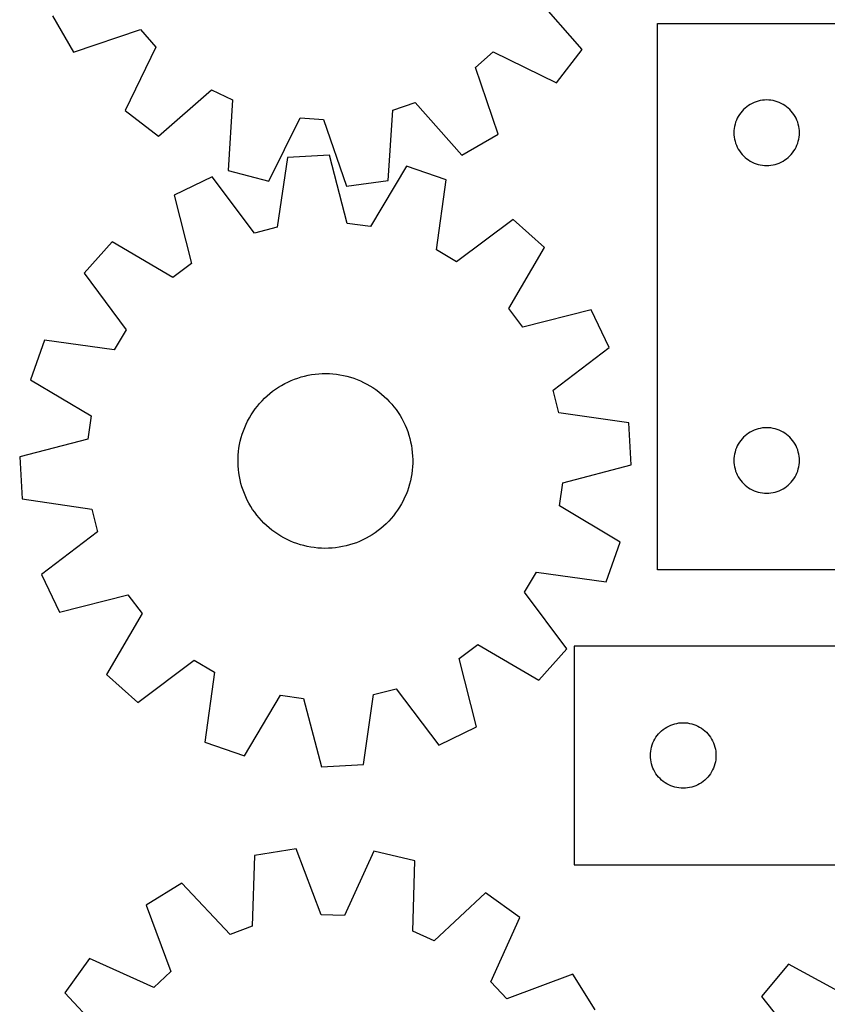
# Model space of a CAD drawing. Header units: millimetres. Extents: x 7 to 1243, y 7 to 1569.
# Tile 13 of 26: x 7 to 228, y 1055 to 1325. Entities that reach past the tile are written whole.
import ezdxf

# ---------------------------------------------------------------- set-up
doc = ezdxf.new("R2010")
doc.units = ezdxf.units.MM
doc.layers.add('CUT', color=7, linetype='CONTINUOUS', true_color=0x000000)

msp = doc.modelspace()

# ---------------------------------------------------------------- linework, layer by layer
at = {"layer": 'CUT'}
for p, q in [((161.01574, 1316.839612), (148.255737, 1331.42127)), ((15.539264, 1326.028297), (21.331069, 1316.0513)), ((21.331069, 1316.0513), (39.685806, 1322.259847)), ((39.685806, 1322.259847), (43.936736, 1317.435711)), ((181.755094, 1323.938752), (361.755094, 1323.938752)), ((181.755094, 1173.938752), (181.755094, 1323.938752)), ((43.936736, 1317.435711), (35.468076, 1300.008026)), ((154.014625, 1307.670651), (161.01574, 1316.839612)), ((131.762804, 1311.888381), (136.58694, 1316.139311)), ((136.58694, 1316.139311), (154.014625, 1307.670651)), ((137.97135, 1293.533644), (131.762804, 1311.888381)), ((44.637038, 1293.006911), (59.218696, 1305.766914)), ((59.218696, 1305.766914), (64.99216, 1302.936754)), ((64.99216, 1302.936754), (63.837424, 1283.594856)), ((109.050408, 1300.153917), (115.134088, 1302.235147)), ((115.134088, 1302.235147), (127.994354, 1287.741839)), ((205.820982, 1300.70531), (205.391133, 1300.302713)), ((206.276241, 1301.078932), (205.820982, 1300.70531)), ((206.754962, 1301.421979), (206.276241, 1301.078932)), ((207.255094, 1301.732981), (206.754962, 1301.421979)), ((207.774496, 1302.010607), (207.255094, 1301.732981)), ((208.310943, 1302.253668), (207.774496, 1302.010607)), ((208.862139, 1302.461123), (208.310943, 1302.253668)), ((209.425723, 1302.632084), (208.862139, 1302.461123)), ((209.999281, 1302.76582), (209.425723, 1302.632084)), ((210.580358, 1302.861756), (209.999281, 1302.76582)), ((211.166466, 1302.919482), (210.580358, 1302.861756)), ((211.755094, 1302.938752), (211.166466, 1302.919482)), ((212.343722, 1302.919482), (211.755094, 1302.938752)), ((212.92983, 1302.861756), (212.343722, 1302.919482)), ((213.510907, 1302.76582), (212.92983, 1302.861756)), ((214.084466, 1302.632084), (213.510907, 1302.76582)), ((214.648049, 1302.461123), (214.084466, 1302.632084)), ((215.199245, 1302.253668), (214.648049, 1302.461123)), ((215.735692, 1302.010607), (215.199245, 1302.253668)), ((216.255094, 1301.732981), (215.735692, 1302.010607)), ((216.755226, 1301.421979), (216.255094, 1301.732981)), ((217.233947, 1301.078932), (216.755226, 1301.421979)), ((217.689207, 1300.70531), (217.233947, 1301.078932)), ((218.119055, 1300.302713), (217.689207, 1300.70531)), ((35.468076, 1300.008026), (44.637038, 1293.006911)), ((74.987651, 1280.635479), (83.576304, 1298.004343)), ((83.576304, 1298.004343), (89.993345, 1297.599026)), ((107.762303, 1280.820443), (109.050408, 1300.153917)), ((203.68324, 1297.91935), (203.440178, 1297.382903)), ((203.960866, 1298.438752), (203.68324, 1297.91935)), ((204.271868, 1298.938884), (203.960866, 1298.438752)), ((204.614914, 1299.417605), (204.271868, 1298.938884)), ((204.988536, 1299.872864), (204.614914, 1299.417605)), ((205.391133, 1300.302713), (204.988536, 1299.872864)), ((218.521652, 1299.872864), (218.119055, 1300.302713)), ((218.895274, 1299.417605), (218.521652, 1299.872864)), ((219.238321, 1298.938884), (218.895274, 1299.417605)), ((219.549323, 1298.438752), (219.238321, 1298.938884)), ((219.826949, 1297.91935), (219.549323, 1298.438752)), ((220.07001, 1297.382903), (219.826949, 1297.91935)), ((89.993345, 1297.599026), (96.328332, 1279.287544)), ((202.928027, 1295.694565), (202.83209, 1295.113488)), ((203.061762, 1296.268123), (202.928027, 1295.694565)), ((203.232723, 1296.831707), (203.061762, 1296.268123)), ((203.440178, 1297.382903), (203.232723, 1296.831707)), ((220.277465, 1296.831707), (220.07001, 1297.382903)), ((220.448427, 1296.268123), (220.277465, 1296.831707)), ((220.582162, 1295.694565), (220.448427, 1296.268123)), ((220.678098, 1295.113488), (220.582162, 1295.694565)), ((127.994354, 1287.741839), (137.97135, 1293.533644)), ((202.774364, 1294.52738), (202.755094, 1293.938752)), ((202.755094, 1293.938752), (202.774364, 1293.350124)), ((202.83209, 1295.113488), (202.774364, 1294.52738)), ((202.774364, 1293.350124), (202.83209, 1292.764016)), ((202.83209, 1292.764016), (202.928027, 1292.182939)), ((220.582162, 1292.182939), (220.678098, 1292.764016)), ((220.735824, 1294.52738), (220.678098, 1295.113488)), ((220.678098, 1292.764016), (220.735824, 1293.350124)), ((220.755094, 1293.938752), (220.735824, 1294.52738)), ((220.735824, 1293.350124), (220.755094, 1293.938752)), ((202.928027, 1292.182939), (203.061762, 1291.609381)), ((203.061762, 1291.609381), (203.232723, 1291.045797)), ((203.232723, 1291.045797), (203.440178, 1290.494601)), ((203.440178, 1290.494601), (203.68324, 1289.958154)), ((203.68324, 1289.958154), (203.960866, 1289.438752)), ((219.549323, 1289.438752), (219.826949, 1289.958154)), ((219.826949, 1289.958154), (220.07001, 1290.494601)), ((220.07001, 1290.494601), (220.277465, 1291.045797)), ((220.277465, 1291.045797), (220.448427, 1291.609381)), ((220.448427, 1291.609381), (220.582162, 1292.182939)), ((80.077426, 1287.159194), (77.296105, 1267.983515)), ((91.595765, 1287.802103), (80.077426, 1287.159194)), ((96.493785, 1269.055055), (91.595765, 1287.802103)), ((203.960866, 1289.438752), (204.271868, 1288.93862)), ((204.271868, 1288.93862), (204.614914, 1288.459899)), ((204.614914, 1288.459899), (204.988536, 1288.00464)), ((204.988536, 1288.00464), (205.391133, 1287.574791)), ((205.391133, 1287.574791), (205.820982, 1287.172194)), ((205.820982, 1287.172194), (206.276241, 1286.798572)), ((217.233947, 1286.798572), (217.689207, 1287.172194)), ((217.689207, 1287.172194), (218.119055, 1287.574791)), ((218.119055, 1287.574791), (218.521652, 1288.00464)), ((218.521652, 1288.00464), (218.895274, 1288.459899)), ((218.895274, 1288.459899), (219.238321, 1288.93862)), ((219.238321, 1288.93862), (219.549323, 1289.438752)), ((112.767992, 1284.805704), (102.860172, 1268.154052)), ((123.655581, 1280.991796), (112.767992, 1284.805704)), ((206.276241, 1286.798572), (206.754962, 1286.455526)), ((206.754962, 1286.455526), (207.255094, 1286.144523)), ((207.255094, 1286.144523), (207.774496, 1285.866897)), ((207.774496, 1285.866897), (208.310943, 1285.623836)), ((208.310943, 1285.623836), (208.862139, 1285.416381)), ((208.862139, 1285.416381), (209.425723, 1285.24542)), ((209.425723, 1285.24542), (209.999281, 1285.111685)), ((209.999281, 1285.111685), (210.580358, 1285.015748)), ((210.580358, 1285.015748), (211.166466, 1284.958022)), ((211.166466, 1284.958022), (211.755094, 1284.938752)), ((211.755094, 1284.938752), (212.343722, 1284.958022)), ((212.343722, 1284.958022), (212.92983, 1285.015748)), ((212.92983, 1285.015748), (213.510907, 1285.111685)), ((213.510907, 1285.111685), (214.084466, 1285.24542)), ((214.084466, 1285.24542), (214.648049, 1285.416381)), ((214.648049, 1285.416381), (215.199245, 1285.623836)), ((215.199245, 1285.623836), (215.735692, 1285.866897)), ((215.735692, 1285.866897), (216.255094, 1286.144523)), ((216.255094, 1286.144523), (216.755226, 1286.455526)), ((216.755226, 1286.455526), (217.233947, 1286.798572)), ((59.370166, 1281.825246), (48.974639, 1276.823398)), ((71.069531, 1266.379623), (59.370166, 1281.825246)), ((63.837424, 1283.594856), (74.987651, 1280.635479)), ((96.328332, 1279.287544), (107.762303, 1280.820443)), ((121.006576, 1261.797391), (123.655581, 1280.991796)), ((48.974639, 1276.823398), (53.743248, 1258.043015)), ((102.860172, 1268.154052), (96.493785, 1269.055055)), ((142.069495, 1270.121224), (126.543551, 1258.528662)), ((150.668796, 1262.431133), (142.069495, 1270.121224)), ((77.296105, 1267.983515), (71.069531, 1266.379623)), ((31.884839, 1263.971147), (24.194749, 1255.371847)), ((48.604427, 1254.178405), (31.884839, 1263.971147)), ((126.543551, 1258.528662), (121.006576, 1261.797391)), ((140.876054, 1245.711545), (150.668796, 1262.431133)), ((53.743248, 1258.043015), (48.604427, 1254.178405)), ((24.194749, 1255.371847), (35.78731, 1239.845903)), ((144.740664, 1240.572724), (140.876054, 1245.711545)), ((163.521047, 1245.341333), (144.740664, 1240.572724)), ((168.522895, 1234.945806), (163.521047, 1245.341333)), ((35.78731, 1239.845903), (32.518581, 1234.308927)), ((13.324176, 1236.957932), (9.510269, 1226.070343)), ((32.518581, 1234.308927), (13.324176, 1236.957932)), ((153.077271, 1223.246441), (168.522895, 1234.945806)), ((86.721195, 1227.508721), (87.691017, 1227.643408)), ((87.691017, 1227.643408), (88.665525, 1227.738426)), ((88.665525, 1227.738426), (89.643098, 1227.793615)), ((89.643098, 1227.793615), (90.622109, 1227.808885)), ((90.622109, 1227.808885), (91.600928, 1227.784209)), ((91.600928, 1227.784209), (92.577926, 1227.71963)), ((92.577926, 1227.71963), (93.551476, 1227.615254)), ((93.551476, 1227.615254), (94.519959, 1227.471255)), ((9.510269, 1226.070343), (26.161921, 1216.162523)), ((78.465351, 1224.56978), (79.322169, 1225.043657)), ((79.322169, 1225.043657), (80.197601, 1225.482191)), ((80.197601, 1225.482191), (81.090193, 1225.884653)), ((81.090193, 1225.884653), (81.998458, 1226.250372)), ((81.998458, 1226.250372), (82.920884, 1226.57874)), ((82.920884, 1226.57874), (83.855935, 1226.869211)), ((83.855935, 1226.869211), (84.802057, 1227.1213)), ((84.802057, 1227.1213), (85.757674, 1227.334588)), ((85.757674, 1227.334588), (86.721195, 1227.508721)), ((94.519959, 1227.471255), (95.481763, 1227.287872)), ((95.481763, 1227.287872), (96.435286, 1227.065412)), ((96.435286, 1227.065412), (97.378942, 1226.804244)), ((97.378942, 1226.804244), (98.31116, 1226.504803)), ((98.31116, 1226.504803), (99.230388, 1226.167587)), ((99.230388, 1226.167587), (100.135097, 1225.793158)), ((100.135097, 1225.793158), (101.023781, 1225.382139)), ((101.023781, 1225.382139), (101.89496, 1224.935213)), ((101.89496, 1224.935213), (102.747184, 1224.453126)), ((74.509199, 1221.699841), (75.252248, 1222.337473)), ((75.252248, 1222.337473), (76.020686, 1222.944266)), ((76.020686, 1222.944266), (76.813235, 1223.51921)), ((76.813235, 1223.51921), (77.628576, 1224.061349)), ((77.628576, 1224.061349), (78.465351, 1224.56978)), ((102.747184, 1224.453126), (103.579036, 1223.936678)), ((103.579036, 1223.936678), (104.38913, 1223.386731)), ((104.38913, 1223.386731), (105.176119, 1222.804198)), ((105.176119, 1222.804198), (105.938691, 1222.19005)), ((105.938691, 1222.19005), (106.675579, 1221.545309)), ((154.681164, 1217.019868), (153.077271, 1223.246441)), ((71.814959, 1218.862888), (72.444535, 1219.612775)), ((72.444535, 1219.612775), (73.104173, 1220.336358)), ((73.104173, 1220.336358), (73.792777, 1221.032433)), ((73.792777, 1221.032433), (74.509199, 1221.699841)), ((106.675579, 1221.545309), (107.385556, 1220.871048)), ((107.385556, 1220.871048), (108.06744, 1220.168389)), ((108.06744, 1220.168389), (108.720096, 1219.438501)), ((108.720096, 1219.438501), (109.342437, 1218.6826)), ((70.116828, 1216.468095), (70.650136, 1217.289239)), ((70.650136, 1217.289239), (71.216494, 1218.087947)), ((71.216494, 1218.087947), (71.814959, 1218.862888)), ((109.342437, 1218.6826), (109.933429, 1217.901944)), ((109.933429, 1217.901944), (110.492086, 1217.097832)), ((110.492086, 1217.097832), (111.017481, 1216.271602)), ((173.856843, 1214.238546), (154.681164, 1217.019868)), ((26.161921, 1216.162523), (25.260918, 1209.796136)), ((68.723791, 1213.883886), (69.152853, 1214.764001)), ((69.152853, 1214.764001), (69.617456, 1215.625882)), ((69.617456, 1215.625882), (70.116828, 1216.468095)), ((111.017481, 1216.271602), (111.508737, 1215.424629)), ((111.508737, 1215.424629), (111.965038, 1214.558324)), ((111.965038, 1214.558324), (112.385623, 1213.674128)), ((174.499752, 1202.720207), (173.856843, 1214.238546)), ((67.656694, 1211.148929), (67.975089, 1212.074845)), ((67.975089, 1212.074845), (68.330985, 1212.987004)), ((68.330985, 1212.987004), (68.723791, 1213.883886)), ((112.385623, 1213.674128), (112.769794, 1212.773512)), ((112.769794, 1212.773512), (113.11691, 1211.857976)), ((113.11691, 1211.857976), (113.426393, 1210.929044)), ((206.754962, 1211.421979), (206.276241, 1211.078932)), ((207.255094, 1211.732981), (206.754962, 1211.421979)), ((207.774496, 1212.010607), (207.255094, 1211.732981)), ((208.310943, 1212.253668), (207.774496, 1212.010607)), ((208.862139, 1212.461123), (208.310943, 1212.253668)), ((209.425723, 1212.632084), (208.862139, 1212.461123)), ((209.999281, 1212.76582), (209.425723, 1212.632084)), ((210.580358, 1212.861756), (209.999281, 1212.76582)), ((211.166466, 1212.919482), (210.580358, 1212.861756)), ((211.755094, 1212.938752), (211.166466, 1212.919482)), ((212.343722, 1212.919482), (211.755094, 1212.938752)), ((212.92983, 1212.861756), (212.343722, 1212.919482)), ((213.510907, 1212.76582), (212.92983, 1212.861756)), ((214.084466, 1212.632084), (213.510907, 1212.76582)), ((214.648049, 1212.461123), (214.084466, 1212.632084)), ((215.199245, 1212.253668), (214.648049, 1212.461123)), ((215.735692, 1212.010607), (215.199245, 1212.253668)), ((216.255094, 1211.732981), (215.735692, 1212.010607)), ((216.755226, 1211.421979), (216.255094, 1211.732981)), ((217.233947, 1211.078932), (216.755226, 1211.421979)), ((25.260918, 1209.796136), (6.513869, 1204.898116)), ((66.931504, 1208.304148), (67.134467, 1209.26201)), ((67.134467, 1209.26201), (67.376332, 1210.210797)), ((67.376332, 1210.210797), (67.656694, 1211.148929)), ((113.426393, 1210.929044), (113.69773, 1209.988262)), ((113.69773, 1209.988262), (113.930467, 1209.037195)), ((113.930467, 1209.037195), (114.124218, 1208.077426)), ((204.271868, 1208.938884), (203.960866, 1208.438752)), ((204.614914, 1209.417605), (204.271868, 1208.938884)), ((204.988536, 1209.872864), (204.614914, 1209.417605)), ((205.391133, 1210.302713), (204.988536, 1209.872864)), ((205.820982, 1210.70531), (205.391133, 1210.302713)), ((206.276241, 1211.078932), (205.820982, 1210.70531)), ((217.689207, 1210.70531), (217.233947, 1211.078932)), ((218.119055, 1210.302713), (217.689207, 1210.70531)), ((218.521652, 1209.872864), (218.119055, 1210.302713)), ((218.895274, 1209.417605), (218.521652, 1209.872864)), ((219.238321, 1208.938884), (218.895274, 1209.417605)), ((219.549323, 1208.438752), (219.238321, 1208.938884)), ((66.55907, 1205.392107), (66.643565, 1206.367585)), ((66.643565, 1206.367585), (66.767779, 1207.338804)), ((66.767779, 1207.338804), (66.931504, 1208.304148)), ((114.124218, 1208.077426), (114.27866, 1207.110553)), ((114.27866, 1207.110553), (114.393536, 1206.138186)), ((114.393536, 1206.138186), (114.468655, 1205.161942)), ((203.061762, 1206.268123), (202.928027, 1205.694565)), ((203.232723, 1206.831707), (203.061762, 1206.268123)), ((203.440178, 1207.382903), (203.232723, 1206.831707)), ((203.68324, 1207.91935), (203.440178, 1207.382903)), ((203.960866, 1208.438752), (203.68324, 1207.91935)), ((219.826949, 1207.91935), (219.549323, 1208.438752)), ((220.07001, 1207.382903), (219.826949, 1207.91935)), ((220.277465, 1206.831707), (220.07001, 1207.382903)), ((220.448427, 1206.268123), (220.277465, 1206.831707)), ((220.582162, 1205.694565), (220.448427, 1206.268123)), ((6.513869, 1204.898116), (7.156778, 1193.379777)), ((66.509729, 1203.434877), (66.514433, 1204.413996)), ((66.544966, 1202.456382), (66.509729, 1203.434877)), ((66.514433, 1204.413996), (66.55907, 1205.392107)), ((114.499188, 1203.204328), (114.454551, 1202.226216)), ((114.468655, 1205.161942), (114.503892, 1204.183446)), ((114.503892, 1204.183446), (114.499188, 1203.204328)), ((202.774364, 1204.52738), (202.755094, 1203.938752)), ((202.755094, 1203.938752), (202.774364, 1203.350124)), ((202.83209, 1205.113488), (202.774364, 1204.52738)), ((202.774364, 1203.350124), (202.83209, 1202.764016)), ((202.928027, 1205.694565), (202.83209, 1205.113488)), ((220.678098, 1205.113488), (220.582162, 1205.694565)), ((220.735824, 1204.52738), (220.678098, 1205.113488)), ((220.678098, 1202.764016), (220.735824, 1203.350124)), ((220.755094, 1203.938752), (220.735824, 1204.52738)), ((220.735824, 1203.350124), (220.755094, 1203.938752)), ((66.620085, 1201.480138), (66.544966, 1202.456382)), ((66.734961, 1200.50777), (66.620085, 1201.480138)), ((66.889403, 1199.540897), (66.734961, 1200.50777)), ((114.370056, 1201.250739), (114.245842, 1200.27952)), ((114.454551, 1202.226216), (114.370056, 1201.250739)), ((155.752703, 1197.822188), (174.499752, 1202.720207)), ((202.83209, 1202.764016), (202.928027, 1202.182939)), ((202.928027, 1202.182939), (203.061762, 1201.609381)), ((203.061762, 1201.609381), (203.232723, 1201.045797)), ((203.232723, 1201.045797), (203.440178, 1200.494601)), ((220.07001, 1200.494601), (220.277465, 1201.045797)), ((220.277465, 1201.045797), (220.448427, 1201.609381)), ((220.448427, 1201.609381), (220.582162, 1202.182939)), ((220.582162, 1202.182939), (220.678098, 1202.764016)), ((67.083154, 1198.581129), (66.889403, 1199.540897)), ((67.315892, 1197.630062), (67.083154, 1198.581129)), ((113.879154, 1198.356313), (113.63729, 1197.407526)), ((114.082118, 1199.314176), (113.879154, 1198.356313)), ((114.245842, 1200.27952), (114.082118, 1199.314176)), ((154.851701, 1191.455801), (155.752703, 1197.822188)), ((203.440178, 1200.494601), (203.68324, 1199.958154)), ((203.68324, 1199.958154), (203.960866, 1199.438752)), ((203.960866, 1199.438752), (204.271868, 1198.93862)), ((204.271868, 1198.93862), (204.614914, 1198.459899)), ((204.614914, 1198.459899), (204.988536, 1198.00464)), ((204.988536, 1198.00464), (205.391133, 1197.574791)), ((218.119055, 1197.574791), (218.521652, 1198.00464)), ((218.521652, 1198.00464), (218.895274, 1198.459899)), ((218.895274, 1198.459899), (219.238321, 1198.93862)), ((219.238321, 1198.93862), (219.549323, 1199.438752)), ((219.549323, 1199.438752), (219.826949, 1199.958154)), ((219.826949, 1199.958154), (220.07001, 1200.494601)), ((67.587228, 1196.689279), (67.315892, 1197.630062)), ((67.896711, 1195.760347), (67.587228, 1196.689279)), ((68.243827, 1194.844811), (67.896711, 1195.760347)), ((113.038532, 1195.543478), (112.682636, 1194.63132)), ((113.356927, 1196.469394), (113.038532, 1195.543478)), ((113.63729, 1197.407526), (113.356927, 1196.469394)), ((205.391133, 1197.574791), (205.820982, 1197.172194)), ((205.820982, 1197.172194), (206.276241, 1196.798572)), ((206.276241, 1196.798572), (206.754962, 1196.455526)), ((206.754962, 1196.455526), (207.255094, 1196.144523)), ((207.255094, 1196.144523), (207.774496, 1195.866897)), ((207.774496, 1195.866897), (208.310943, 1195.623836)), ((208.310943, 1195.623836), (208.862139, 1195.416381)), ((208.862139, 1195.416381), (209.425723, 1195.24542)), ((209.425723, 1195.24542), (209.999281, 1195.111685)), ((209.999281, 1195.111685), (210.580358, 1195.015748)), ((212.92983, 1195.015748), (213.510907, 1195.111685)), ((213.510907, 1195.111685), (214.084466, 1195.24542)), ((214.084466, 1195.24542), (214.648049, 1195.416381)), ((214.648049, 1195.416381), (215.199245, 1195.623836)), ((215.199245, 1195.623836), (215.735692, 1195.866897)), ((215.735692, 1195.866897), (216.255094, 1196.144523)), ((216.255094, 1196.144523), (216.755226, 1196.455526)), ((216.755226, 1196.455526), (217.233947, 1196.798572)), ((217.233947, 1196.798572), (217.689207, 1197.172194)), ((217.689207, 1197.172194), (218.119055, 1197.574791)), ((7.156778, 1193.379777), (26.332457, 1190.598456)), ((68.627998, 1193.944196), (68.243827, 1194.844811)), ((69.048583, 1193.06), (68.627998, 1193.944196)), ((69.504884, 1192.193694), (69.048583, 1193.06)), ((111.860768, 1192.854323), (111.396165, 1191.992442)), ((112.28983, 1193.734437), (111.860768, 1192.854323)), ((112.682636, 1194.63132), (112.28983, 1193.734437)), ((210.580358, 1195.015748), (211.166466, 1194.958022)), ((211.166466, 1194.958022), (211.755094, 1194.938752)), ((211.755094, 1194.938752), (212.343722, 1194.958022)), ((212.343722, 1194.958022), (212.92983, 1195.015748)), ((26.332457, 1190.598456), (27.93635, 1184.371882)), ((69.99614, 1191.346722), (69.504884, 1192.193694)), ((70.521535, 1190.520492), (69.99614, 1191.346722)), ((71.080193, 1189.71638), (70.521535, 1190.520492)), ((71.671184, 1188.935723), (71.080193, 1189.71638)), ((110.363485, 1190.329085), (109.797127, 1189.530377)), ((110.896794, 1191.150228), (110.363485, 1190.329085)), ((111.396165, 1191.992442), (110.896794, 1191.150228)), ((171.503352, 1181.54798), (154.851701, 1191.455801)), ((72.293526, 1188.179822), (71.671184, 1188.935723)), ((72.946181, 1187.449935), (72.293526, 1188.179822)), ((73.628065, 1186.747276), (72.946181, 1187.449935)), ((107.909448, 1187.281966), (107.220845, 1186.585891)), ((108.569087, 1188.005549), (107.909448, 1187.281966)), ((109.198662, 1188.755435), (108.569087, 1188.005549)), ((109.797127, 1189.530377), (109.198662, 1188.755435)), ((27.93635, 1184.371882), (12.490726, 1172.672518)), ((74.338042, 1186.073015), (73.628065, 1186.747276)), ((75.07493, 1185.428273), (74.338042, 1186.073015)), ((75.837503, 1184.814125), (75.07493, 1185.428273)), ((76.624491, 1184.231593), (75.837503, 1184.814125)), ((104.992935, 1184.674058), (104.200386, 1184.099114)), ((105.761374, 1185.280851), (104.992935, 1184.674058)), ((106.504422, 1185.918482), (105.761374, 1185.280851)), ((107.220845, 1186.585891), (106.504422, 1185.918482)), ((77.434585, 1183.681645), (76.624491, 1184.231593)), ((78.266437, 1183.165198), (77.434585, 1183.681645)), ((79.118662, 1182.68311), (78.266437, 1183.165198)), ((79.989841, 1182.236185), (79.118662, 1182.68311)), ((80.878524, 1181.825165), (79.989841, 1182.236185)), ((81.783233, 1181.450736), (80.878524, 1181.825165)), ((99.923428, 1181.733671), (99.015164, 1181.367951)), ((100.81602, 1182.136132), (99.923428, 1181.733671)), ((101.691453, 1182.574667), (100.81602, 1182.136132)), ((102.54827, 1183.048544), (101.691453, 1182.574667)), ((103.385045, 1183.556975), (102.54827, 1183.048544)), ((104.200386, 1184.099114), (103.385045, 1183.556975)), ((82.702461, 1181.113521), (81.783233, 1181.450736)), ((83.634679, 1180.81408), (82.702461, 1181.113521)), ((84.578335, 1180.552911), (83.634679, 1180.81408)), ((85.531858, 1180.330451), (84.578335, 1180.552911)), ((86.493662, 1180.147069), (85.531858, 1180.330451)), ((87.462145, 1180.00307), (86.493662, 1180.147069)), ((88.435695, 1179.898694), (87.462145, 1180.00307)), ((89.412693, 1179.834114), (88.435695, 1179.898694)), ((90.391512, 1179.809439), (89.412693, 1179.834114)), ((91.370523, 1179.824708), (90.391512, 1179.809439)), ((92.348096, 1179.879898), (91.370523, 1179.824708)), ((93.322604, 1179.974915), (92.348096, 1179.879898)), ((94.292426, 1180.109602), (93.322604, 1179.974915)), ((95.255947, 1180.283735), (94.292426, 1180.109602)), ((96.211564, 1180.497024), (95.255947, 1180.283735)), ((97.157686, 1180.749113), (96.211564, 1180.497024)), ((98.092738, 1181.039583), (97.157686, 1180.749113)), ((99.015164, 1181.367951), (98.092738, 1181.039583)), ((167.689445, 1170.660392), (171.503352, 1181.54798)), ((241.755094, 1173.938752), (181.755094, 1173.938752)), ((12.490726, 1172.672518), (17.492574, 1162.27699)), ((145.226311, 1167.772421), (148.49504, 1173.309397)), ((148.49504, 1173.309397), (167.689445, 1170.660392)), ((17.492574, 1162.27699), (36.272957, 1167.045599)), ((36.272957, 1167.045599), (40.137567, 1161.906779)), ((156.818872, 1152.246477), (145.226311, 1167.772421)), ((40.137567, 1161.906779), (30.344825, 1145.187191)), ((127.270373, 1149.575308), (132.409194, 1153.439918)), ((132.409194, 1153.439918), (149.128782, 1143.647176)), ((149.128782, 1143.647176), (156.818872, 1152.246477)), ((263.82382, 1152.928499), (158.82382, 1152.928499)), ((158.82382, 1152.928499), (158.82382, 1092.928499)), ((132.038982, 1130.794925), (127.270373, 1149.575308)), ((38.944126, 1137.4971), (54.47007, 1149.089662)), ((54.47007, 1149.089662), (60.007045, 1145.820933)), ((30.344825, 1145.187191), (38.944126, 1137.4971)), ((60.007045, 1145.820933), (57.358041, 1126.626527)), ((103.717516, 1139.634808), (109.94409, 1141.238701)), ((109.94409, 1141.238701), (121.643455, 1125.793078)), ((68.245629, 1122.81262), (78.153449, 1139.464272)), ((78.153449, 1139.464272), (84.519836, 1138.563269)), ((84.519836, 1138.563269), (89.417856, 1119.816221)), ((100.936195, 1120.459129), (103.717516, 1139.634808)), ((121.643455, 1125.793078), (132.038982, 1130.794925)), ((183.344968, 1130.068679), (183.823688, 1130.411725)), ((183.823688, 1130.411725), (184.32382, 1130.722728)), ((184.32382, 1130.722728), (184.843222, 1131.000354)), ((184.843222, 1131.000354), (185.37967, 1131.243415)), ((185.37967, 1131.243415), (185.930865, 1131.45087)), ((185.930865, 1131.45087), (186.494449, 1131.621831)), ((186.494449, 1131.621831), (187.068008, 1131.755566)), ((187.068008, 1131.755566), (187.649085, 1131.851503)), ((187.649085, 1131.851503), (188.235192, 1131.909229)), ((188.235192, 1131.909229), (188.82382, 1131.928499)), ((188.82382, 1131.928499), (189.412449, 1131.909229)), ((189.412449, 1131.909229), (189.998556, 1131.851503)), ((189.998556, 1131.851503), (190.579633, 1131.755566)), ((190.579633, 1131.755566), (191.153192, 1131.621831)), ((191.153192, 1131.621831), (191.716776, 1131.45087)), ((191.716776, 1131.45087), (192.267971, 1131.243415)), ((192.267971, 1131.243415), (192.804419, 1131.000354)), ((192.804419, 1131.000354), (193.32382, 1130.722728)), ((193.32382, 1130.722728), (193.823953, 1130.411725)), ((193.823953, 1130.411725), (194.302673, 1130.068679)), ((181.029592, 1127.428499), (181.340594, 1127.928631)), ((181.340594, 1127.928631), (181.68364, 1128.407352)), ((181.68364, 1128.407352), (182.057262, 1128.862611)), ((182.057262, 1128.862611), (182.459859, 1129.29246)), ((182.459859, 1129.29246), (182.889708, 1129.695057)), ((182.889708, 1129.695057), (183.344968, 1130.068679)), ((194.302673, 1130.068679), (194.757933, 1129.695057)), ((194.757933, 1129.695057), (195.187781, 1129.29246)), ((195.187781, 1129.29246), (195.590379, 1128.862611)), ((195.590379, 1128.862611), (195.964, 1128.407352)), ((195.964, 1128.407352), (196.307047, 1127.928631)), ((196.307047, 1127.928631), (196.618049, 1127.428499)), ((57.358041, 1126.626527), (68.245629, 1122.81262)), ((179.996753, 1124.684312), (180.130488, 1125.25787)), ((180.130488, 1125.25787), (180.301449, 1125.821454)), ((180.301449, 1125.821454), (180.508905, 1126.37265)), ((180.508905, 1126.37265), (180.751966, 1126.909097)), ((180.751966, 1126.909097), (181.029592, 1127.428499)), ((196.618049, 1127.428499), (196.895675, 1126.909097)), ((196.895675, 1126.909097), (197.138736, 1126.37265)), ((197.138736, 1126.37265), (197.346192, 1125.821454)), ((197.346192, 1125.821454), (197.517153, 1125.25787)), ((197.517153, 1125.25787), (197.650888, 1124.684312)), ((179.82382, 1122.928499), (179.84309, 1123.517127)), ((179.84309, 1122.339871), (179.82382, 1122.928499)), ((179.84309, 1123.517127), (179.900817, 1124.103235)), ((179.900817, 1121.753763), (179.84309, 1122.339871)), ((179.900817, 1124.103235), (179.996753, 1124.684312)), ((197.650888, 1124.684312), (197.746824, 1124.103235)), ((197.746824, 1124.103235), (197.804551, 1123.517127)), ((197.804551, 1122.339871), (197.746824, 1121.753763)), ((197.804551, 1123.517127), (197.82382, 1122.928499)), ((197.82382, 1122.928499), (197.804551, 1122.339871)), ((89.417856, 1119.816221), (100.936195, 1120.459129)), ((179.996753, 1121.172686), (179.900817, 1121.753763)), ((180.130488, 1120.599128), (179.996753, 1121.172686)), ((180.301449, 1120.035544), (180.130488, 1120.599128)), ((180.508905, 1119.484348), (180.301449, 1120.035544)), ((180.751966, 1118.947901), (180.508905, 1119.484348)), ((197.138736, 1119.484348), (196.895675, 1118.947901)), ((197.346192, 1120.035544), (197.138736, 1119.484348)), ((197.517153, 1120.599128), (197.346192, 1120.035544)), ((197.650888, 1121.172686), (197.517153, 1120.599128)), ((197.746824, 1121.753763), (197.650888, 1121.172686)), ((181.029592, 1118.428499), (180.751966, 1118.947901)), ((181.340594, 1117.928367), (181.029592, 1118.428499)), ((181.68364, 1117.449646), (181.340594, 1117.928367)), ((182.057262, 1116.994387), (181.68364, 1117.449646)), ((182.459859, 1116.564538), (182.057262, 1116.994387)), ((195.590379, 1116.994387), (195.187781, 1116.564538)), ((195.964, 1117.449646), (195.590379, 1116.994387)), ((196.307047, 1117.928367), (195.964, 1117.449646)), ((196.618049, 1118.428499), (196.307047, 1117.928367)), ((196.895675, 1118.947901), (196.618049, 1118.428499)), ((182.889708, 1116.161941), (182.459859, 1116.564538)), ((183.344968, 1115.788319), (182.889708, 1116.161941)), ((183.823688, 1115.445272), (183.344968, 1115.788319)), ((184.32382, 1115.13427), (183.823688, 1115.445272)), ((184.843222, 1114.856644), (184.32382, 1115.13427)), ((185.37967, 1114.613583), (184.843222, 1114.856644)), ((185.930865, 1114.406128), (185.37967, 1114.613583)), ((186.494449, 1114.235166), (185.930865, 1114.406128)), ((187.068008, 1114.101431), (186.494449, 1114.235166)), ((187.649085, 1114.005495), (187.068008, 1114.101431)), ((188.235192, 1113.947769), (187.649085, 1114.005495)), ((189.998556, 1114.005495), (189.412449, 1113.947769)), ((190.579633, 1114.101431), (189.998556, 1114.005495)), ((191.153192, 1114.235166), (190.579633, 1114.101431)), ((191.716776, 1114.406128), (191.153192, 1114.235166)), ((192.267971, 1114.613583), (191.716776, 1114.406128)), ((192.804419, 1114.856644), (192.267971, 1114.613583)), ((193.32382, 1115.13427), (192.804419, 1114.856644)), ((193.823953, 1115.445272), (193.32382, 1115.13427)), ((194.302673, 1115.788319), (193.823953, 1115.445272)), ((194.757933, 1116.161941), (194.302673, 1115.788319)), ((195.187781, 1116.564538), (194.757933, 1116.161941)), ((188.82382, 1113.928499), (188.235192, 1113.947769)), ((189.412449, 1113.947769), (188.82382, 1113.928499)), ((71.060393, 1095.428275), (70.370201, 1076.064234)), ((82.441548, 1097.313688), (71.060393, 1095.428275)), ((89.339235, 1079.206664), (82.441548, 1097.313688)), ((103.813686, 1096.625706), (95.765734, 1078.999791)), ((115.050019, 1094.012222), (103.813686, 1096.625706)), ((114.493393, 1074.643882), (115.050019, 1094.012222)), ((158.82382, 1092.928499), (308.82382, 1092.928499)), ((51.051833, 1087.885124), (41.258534, 1081.787849)), ((64.353723, 1073.796045), (51.051833, 1087.885124)), ((134.532021, 1085.197846), (120.351537, 1071.993442)), ((143.912901, 1078.483343), (134.532021, 1085.197846)), ((41.258534, 1081.787849), (48.031177, 1063.633684)), ((95.765734, 1078.999791), (89.339235, 1079.206664)), ((135.986703, 1060.802342), (143.912901, 1078.483343)), ((70.370201, 1076.064234), (64.353723, 1073.796045)), ((120.351537, 1071.993442), (114.493393, 1074.643882)), ((25.659673, 1067.161942), (18.94517, 1057.781062)), ((43.340674, 1059.235744), (25.659673, 1067.161942)), ((217.732468, 1065.589501), (210.331596, 1056.740063)), ((234.767418, 1056.356252), (217.732468, 1065.589501)), ((48.031177, 1063.633684), (43.340674, 1059.235744)), ((158.538808, 1062.884483), (140.384643, 1056.11184)), ((164.636083, 1053.091184), (158.538808, 1062.884483)), ((140.384643, 1056.11184), (135.986703, 1060.802342)), ((18.94517, 1057.781062), (32.149575, 1043.600578)), ((210.331596, 1056.740063), (222.432344, 1041.606844))]:
    msp.add_line(p, q, dxfattribs=at)

doc.saveas('drawing.dxf')
